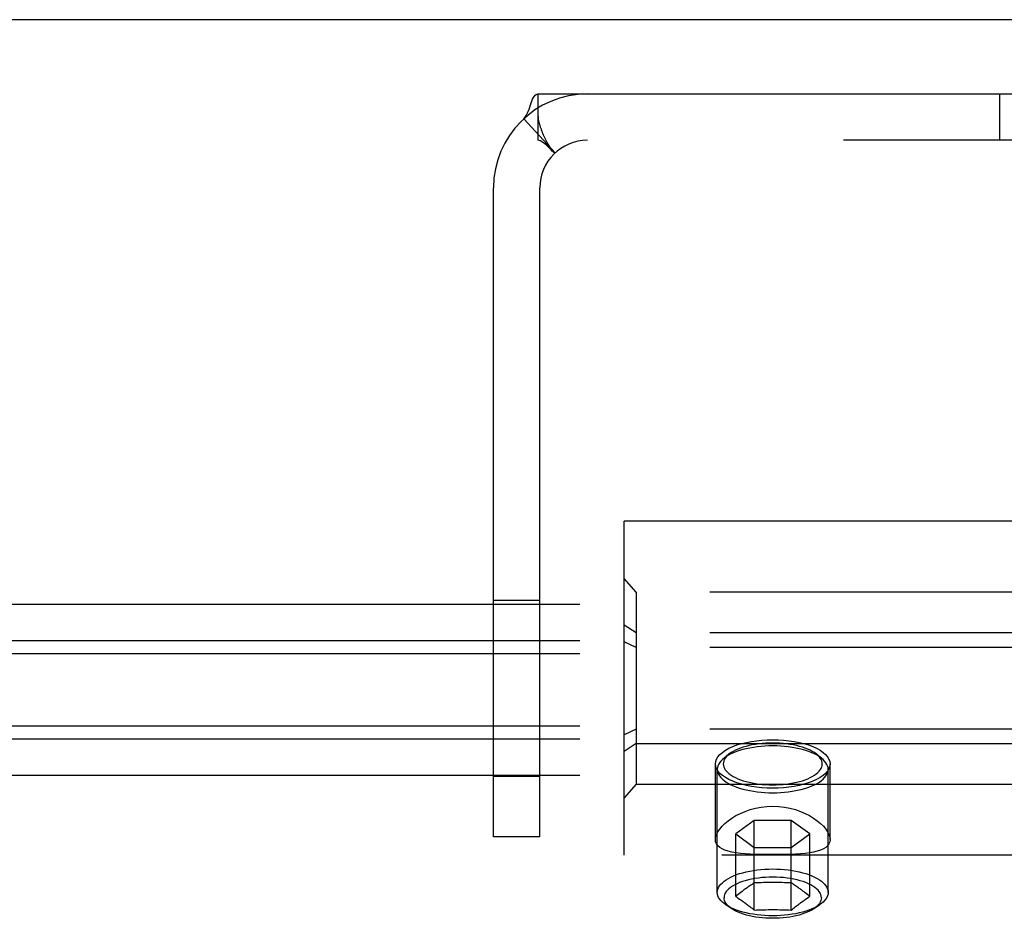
# Model space of a CAD drawing. Header units: inches. Extents: x 0 to 243, y 0 to 157.
# Tile 43 of 69: x 124.81 to 126.47, y 93.9 to 95.41. Entities that reach past the tile are written whole.
import ezdxf

# ---------------------------------------------------------------- set-up
doc = ezdxf.new("R2010")
doc.units = ezdxf.units.IN
doc.header["$LTSCALE"] = 13.357143
doc.header["$MEASUREMENT"] = 0
doc.linetypes.add('HIDDEN', pattern=[0.2, 0.1, -0.1])
doc.layers.get('0').update_dxf_attribs({"linetype": 'CONTINUOUS'})
doc.layers.add('DEFAULT_2', color=8, linetype='HIDDEN')

msp = doc.modelspace()

# ---------------------------------------------------------------- linework, layer by layer
at = {"color": 7, "linetype": 'Continuous'}
msp.add_line((167.047, 95.4079), (49.172, 95.4079), dxfattribs=at)
at = {"layer": 'DEFAULT_2', "color": 8, "linetype": 'HIDDEN'}
for p, q in [((125.6845, 95.2049), (125.6845, 95.2829)), ((125.6845, 95.2829), (127.5345, 95.2829)), ((126.4615, 95.2049), (126.4615, 95.2829)), ((125.6605, 95.2412), (125.7133, 95.1837)), ((125.6844, 95.2448), (125.6845, 95.2422)), ((127.5345, 95.2049), (125.6845, 95.2049)), ((125.7038, 95.1941), (125.7058, 95.1919)), ((125.6095, 94.0329), (125.6095, 95.1249)), ((125.6875, 94.0329), (125.6875, 95.1249)), ((125.8295, 94.0019), (125.8295, 94.5639)), ((126.4857, 94.5639), (125.8295, 94.5639)), ((125.8495, 94.4445), (125.8295, 94.4675)), ((125.8495, 94.4445), (125.8495, 94.1212)), ((127.3095, 94.4445), (125.8495, 94.4445)), ((125.6095, 94.4309), (125.6875, 94.4309)), ((131.0975, 94.4238), (49.1095, 94.4238)), ((125.8495, 94.3759), (125.8295, 94.3892)), ((131.0975, 94.3628), (49.079, 94.3628)), ((125.8495, 94.3514), (125.8295, 94.3612)), ((127.3095, 94.3759), (125.8495, 94.3759)), ((127.3095, 94.3514), (125.8495, 94.3514)), ((131.0975, 94.341), (49.1095, 94.341)), ((131.0975, 94.219), (49.079, 94.219)), ((125.8495, 94.2143), (125.8295, 94.2045)), ((127.3095, 94.2143), (125.8495, 94.2143)), ((131.0975, 94.1972), (49.1095, 94.1972)), ((125.8495, 94.1898), (125.8295, 94.1766)), ((125.8495, 94.1898), (127.3095, 94.1898)), ((126.0058, 94.1719), (125.997, 94.1648)), ((126.1531, 94.1719), (126.162, 94.1648)), ((125.983, 94.0282), (125.983, 94.1555)), ((125.9862, 93.9394), (125.9862, 94.1465)), ((126.1727, 93.9394), (126.1727, 94.1465)), ((126.176, 94.0282), (126.176, 94.1555)), ((131.0975, 94.1362), (49.1095, 94.1362)), ((125.6095, 94.1349), (125.6875, 94.1349)), ((125.8495, 94.1212), (125.8295, 94.0982)), ((125.8495, 94.1212), (127.3095, 94.1212)), ((126.0483, 94.0605), (126.0171, 94.0377)), ((126.0483, 93.9096), (126.0483, 94.0605)), ((126.1107, 94.0605), (126.0483, 94.0605)), ((126.1107, 93.9096), (126.1107, 94.0605)), ((126.1418, 94.0377), (126.1107, 94.0605)), ((125.6875, 94.0329), (125.6095, 94.0329)), ((126.0171, 93.9325), (126.0171, 94.0377)), ((126.0171, 94.0377), (126.0483, 94.0149)), ((126.1107, 94.0149), (126.1418, 94.0377)), ((126.1418, 93.9325), (126.1418, 94.0377)), ((126.0483, 94.0149), (126.1107, 94.0149)), ((127.3295, 94.0019), (125.8295, 94.0019)), ((126.0192, 93.9342), (126.0171, 93.9325)), ((126.0171, 93.9325), (126.0182, 93.9318)), ((126.0214, 93.9359), (126.0192, 93.9342)), ((126.0235, 93.9376), (126.0214, 93.9359)), ((126.0257, 93.9393), (126.0235, 93.9376)), ((126.0278, 93.9409), (126.0257, 93.9393)), ((126.1301, 93.9417), (126.1279, 93.9434)), ((126.1322, 93.9401), (126.1301, 93.9417)), ((126.1343, 93.9385), (126.1322, 93.9401)), ((126.1365, 93.9368), (126.1343, 93.9385)), ((126.1386, 93.9351), (126.1365, 93.9368)), ((126.0101, 93.912), (126.0005, 93.9184)), ((126.0214, 93.9297), (126.0235, 93.9282)), ((126.0235, 93.9282), (126.0257, 93.9268)), ((126.0257, 93.9268), (126.0278, 93.9253)), ((126.1279, 93.923), (126.1301, 93.9245)), ((126.1301, 93.9245), (126.1322, 93.926)), ((126.1322, 93.926), (126.1343, 93.9275)), ((126.1489, 93.912), (126.1584, 93.9184))]:
    msp.add_line(p, q, dxfattribs=at)
for points in [[(125.6605, 95.2412), (125.6627, 95.2436), (125.6647, 95.2465), (125.6664, 95.2498), (125.668, 95.2534), (125.6694, 95.2571), (125.6707, 95.2608), (125.6719, 95.2645), (125.6731, 95.2679), (125.6742, 95.271), (125.6754, 95.2739), (125.6768, 95.2768), (125.6783, 95.2791), (125.6798, 95.2809), (125.6814, 95.282), (125.6829, 95.2827), (125.6845, 95.2829)], [(125.7058, 95.1919), (125.7058, 95.1918), (125.7057, 95.1919), (125.7054, 95.1923), (125.7051, 95.1928), (125.7046, 95.1935), (125.7041, 95.1942), (125.7036, 95.195), (125.7031, 95.1959), (125.7025, 95.1967), (125.702, 95.1976), (125.7014, 95.1985), (125.7009, 95.1995), (125.7003, 95.2004), (125.6998, 95.2014), (125.6992, 95.2025), (125.6987, 95.2035), (125.6981, 95.2046), (125.6976, 95.2057), (125.697, 95.2068), (125.6964, 95.2079), (125.6959, 95.2091), (125.6953, 95.2102), (125.6948, 95.2114), (125.6942, 95.2126), (125.6937, 95.2138), (125.6932, 95.2151), (125.6927, 95.2163), (125.6921, 95.2176), (125.6917, 95.2188), (125.6912, 95.22), (125.6908, 95.2211), (125.6904, 95.2223), (125.69, 95.2234), (125.6896, 95.2245), (125.6892, 95.2255), (125.6888, 95.2266), (125.6885, 95.2276), (125.6882, 95.2287), (125.6879, 95.2297), (125.6875, 95.2307), (125.6872, 95.2317), (125.687, 95.2327), (125.6867, 95.2337), (125.6864, 95.2347), (125.6862, 95.2357), (125.6859, 95.2367), (125.6857, 95.2376), (125.6855, 95.2386), (125.6853, 95.2395), (125.6851, 95.2404), (125.6849, 95.2413), (125.6848, 95.2421), (125.6847, 95.2429), (125.6845, 95.2436), (125.6845, 95.2442), (125.6844, 95.2446), (125.6844, 95.2447)], [(125.703, 95.1924), (125.7008, 95.1945), (125.6986, 95.1967), (125.6961, 95.1989), (125.6936, 95.2009), (125.6911, 95.2026), (125.6887, 95.2038), (125.6865, 95.2046), (125.6845, 95.2049)], [(125.7133, 95.1837), (125.7128, 95.1836), (125.712, 95.1838), (125.7111, 95.1845), (125.7099, 95.1855), (125.7084, 95.1869), (125.7067, 95.1886), (125.703, 95.1924)], [(126.0272, 94.1898), (126.0352, 94.1918), (126.0435, 94.1934), (126.0522, 94.1946), (126.0611, 94.1956), (126.0702, 94.1961), (126.0795, 94.1963)], [(126.0795, 94.1963), (126.0887, 94.1961), (126.0978, 94.1956), (126.1067, 94.1946), (126.1154, 94.1934), (126.1237, 94.1918), (126.1317, 94.1898)], [(125.983, 94.1555), (125.9835, 94.1596), (125.9849, 94.1636), (125.9873, 94.1676), (125.9906, 94.1714), (125.9948, 94.175), (125.9998, 94.1785), (126.0056, 94.1818), (126.0122, 94.1847), (126.0193, 94.1874), (126.0272, 94.1898)], [(126.0795, 94.1859), (126.0729, 94.1858), (126.0663, 94.1855), (126.0598, 94.185), (126.0533, 94.1843), (126.047, 94.1834), (126.0408, 94.1823), (126.0349, 94.1811), (126.0291, 94.1796), (126.0237, 94.178), (126.0185, 94.1763), (126.0136, 94.1743), (126.009, 94.1723), (126.0049, 94.1701), (126.0011, 94.1678), (125.9977, 94.1654), (125.997, 94.1648)], [(126.0795, 94.1907), (126.0736, 94.1906), (126.0677, 94.1903), (126.0619, 94.1899), (126.0561, 94.1893), (126.0505, 94.1885), (126.045, 94.1875), (126.0397, 94.1864), (126.0345, 94.1851), (126.0296, 94.1837), (126.025, 94.1821), (126.0207, 94.1804), (126.0166, 94.1786), (126.0129, 94.1766), (126.0095, 94.1746), (126.0064, 94.1724), (126.0058, 94.1719)], [(126.1531, 94.1719), (126.1525, 94.1724), (126.1495, 94.1746), (126.1461, 94.1766), (126.1423, 94.1786), (126.1383, 94.1804), (126.1339, 94.1821), (126.1293, 94.1837), (126.1244, 94.1851), (126.1193, 94.1864), (126.114, 94.1875), (126.1085, 94.1885), (126.1028, 94.1893), (126.0971, 94.1899), (126.0912, 94.1903), (126.0854, 94.1906), (126.0795, 94.1907)], [(126.162, 94.1648), (126.1613, 94.1654), (126.1579, 94.1678), (126.1541, 94.1701), (126.1499, 94.1723), (126.1454, 94.1743), (126.1405, 94.1763), (126.1353, 94.178), (126.1298, 94.1796), (126.1241, 94.1811), (126.1181, 94.1823), (126.1119, 94.1834), (126.1056, 94.1843), (126.0992, 94.185), (126.0927, 94.1855), (126.0861, 94.1858), (126.0795, 94.1859)], [(126.1317, 94.1898), (126.1396, 94.1874), (126.1468, 94.1847), (126.1533, 94.1818), (126.1592, 94.1785), (126.1642, 94.175), (126.1684, 94.1714), (126.1717, 94.1676), (126.1741, 94.1636), (126.1755, 94.1596), (126.176, 94.1555)], [(125.997, 94.1648), (125.9947, 94.1628), (125.9921, 94.1602), (125.99, 94.1576), (125.9884, 94.1548), (125.9872, 94.1521), (125.9865, 94.1493), (125.9862, 94.1465)], [(126.0058, 94.1719), (126.0038, 94.1701), (126.0015, 94.1678), (125.9996, 94.1654), (125.9981, 94.163), (125.9971, 94.1605), (125.9964, 94.158), (125.9962, 94.1555), (125.9964, 94.153), (125.9971, 94.1505), (125.9981, 94.148), (125.9996, 94.1456), (126.0015, 94.1432), (126.0038, 94.1409), (126.0064, 94.1386), (126.0095, 94.1365), (126.0129, 94.1344), (126.0166, 94.1325), (126.0207, 94.1306), (126.025, 94.1289), (126.0296, 94.1273), (126.0345, 94.1259), (126.0397, 94.1246), (126.045, 94.1235), (126.0505, 94.1225), (126.0561, 94.1217), (126.0619, 94.1211), (126.0677, 94.1207), (126.0736, 94.1204), (126.0795, 94.1203)], [(126.0795, 94.1203), (126.0854, 94.1204), (126.0912, 94.1207), (126.0971, 94.1211), (126.1028, 94.1217), (126.1085, 94.1225), (126.114, 94.1235), (126.1193, 94.1246), (126.1244, 94.1259), (126.1293, 94.1273), (126.1339, 94.1289), (126.1383, 94.1306), (126.1423, 94.1325), (126.1461, 94.1344), (126.1495, 94.1365), (126.1525, 94.1386), (126.1552, 94.1409), (126.1575, 94.1432), (126.1593, 94.1456), (126.1608, 94.148), (126.1619, 94.1505), (126.1625, 94.153), (126.1627, 94.1555), (126.1625, 94.158), (126.1619, 94.1605), (126.1608, 94.163), (126.1593, 94.1654), (126.1575, 94.1678), (126.1552, 94.1701), (126.1531, 94.1719)], [(126.1727, 94.1465), (126.1725, 94.1493), (126.1718, 94.1521), (126.1706, 94.1548), (126.1689, 94.1576), (126.1668, 94.1602), (126.1643, 94.1628), (126.162, 94.1648)], [(126.0272, 94.1212), (126.0193, 94.1236), (126.0122, 94.1263), (126.0056, 94.1293), (125.9998, 94.1325), (125.9948, 94.136), (125.9906, 94.1397), (125.9873, 94.1435), (125.9849, 94.1474), (125.9835, 94.1515), (125.983, 94.1555)], [(125.9862, 94.1465), (125.9865, 94.1436), (125.9872, 94.1408), (125.9884, 94.1381), (125.99, 94.1353), (125.9921, 94.1327), (125.9947, 94.1301), (125.9977, 94.1276), (126.0011, 94.1251), (126.0049, 94.1228), (126.009, 94.1206), (126.0136, 94.1186), (126.0185, 94.1166), (126.0237, 94.1149), (126.0291, 94.1133), (126.0349, 94.1118), (126.0408, 94.1106), (126.047, 94.1095), (126.0533, 94.1086), (126.0598, 94.1079), (126.0663, 94.1074), (126.0729, 94.1071), (126.0795, 94.107)], [(126.0795, 94.107), (126.0861, 94.1071), (126.0927, 94.1074), (126.0992, 94.1079), (126.1056, 94.1086), (126.1119, 94.1095), (126.1181, 94.1106), (126.1241, 94.1118), (126.1298, 94.1133), (126.1353, 94.1149), (126.1405, 94.1166), (126.1454, 94.1186), (126.1499, 94.1206), (126.1541, 94.1228), (126.1579, 94.1251), (126.1613, 94.1276), (126.1643, 94.1301), (126.1668, 94.1327), (126.1689, 94.1353), (126.1706, 94.1381), (126.1718, 94.1408), (126.1725, 94.1436), (126.1727, 94.1465)], [(126.176, 94.1555), (126.1755, 94.1515), (126.1741, 94.1474), (126.1717, 94.1435), (126.1684, 94.1397), (126.1642, 94.136), (126.1592, 94.1325), (126.1533, 94.1293), (126.1468, 94.1263), (126.1396, 94.1236), (126.1317, 94.1212)], [(126.0795, 94.1147), (126.0702, 94.1149), (126.0611, 94.1155), (126.0522, 94.1164), (126.0435, 94.1177), (126.0352, 94.1193), (126.0272, 94.1212)], [(126.1317, 94.1212), (126.1237, 94.1193), (126.1154, 94.1177), (126.1067, 94.1164), (126.0978, 94.1155), (126.0887, 94.1149), (126.0795, 94.1147)], [(125.983, 94.0282), (125.9834, 94.0323), (125.9848, 94.0367), (125.9871, 94.0412), (125.9902, 94.0459), (125.9942, 94.0506), (125.999, 94.0553), (126.0045, 94.0599), (126.0107, 94.0643), (126.0176, 94.0685), (126.025, 94.0723), (126.0329, 94.0757), (126.0414, 94.0787), (126.0504, 94.0811), (126.0598, 94.0829), (126.0695, 94.084), (126.0795, 94.0845)], [(126.0795, 94.0845), (126.0895, 94.084), (126.0991, 94.0829), (126.1085, 94.0811), (126.1175, 94.0787), (126.126, 94.0757), (126.134, 94.0723), (126.1414, 94.0685), (126.1482, 94.0643), (126.1544, 94.0599), (126.1599, 94.0553), (126.1647, 94.0506), (126.1687, 94.0459), (126.1718, 94.0412), (126.1741, 94.0367), (126.1755, 94.0323), (126.176, 94.0282)], [(126.0795, 94.0029), (126.0695, 94.0029), (126.0598, 94.0031), (126.0504, 94.0033), (126.0414, 94.0037), (126.033, 94.0043), (126.025, 94.005), (126.0176, 94.0059), (126.0108, 94.0071), (126.0046, 94.0085), (125.999, 94.0103), (125.9943, 94.0124), (125.9903, 94.0148), (125.9871, 94.0176), (125.9848, 94.0208), (125.9834, 94.0243), (125.983, 94.0282)], [(126.176, 94.0282), (126.1755, 94.0243), (126.1741, 94.0208), (126.1718, 94.0176), (126.1687, 94.0148), (126.1647, 94.0124), (126.1599, 94.0103), (126.1544, 94.0085), (126.1482, 94.0071), (126.1413, 94.0059), (126.1339, 94.005), (126.126, 94.0043), (126.1175, 94.0037), (126.1085, 94.0033), (126.0991, 94.0031), (126.0894, 94.0029), (126.0795, 94.0029)], [(125.9862, 93.9394), (125.9865, 93.9422), (125.9872, 93.945), (125.9884, 93.9478), (125.99, 93.9505), (125.9921, 93.9531), (125.9947, 93.9557), (125.9976, 93.9583), (126.001, 93.9607), (126.0048, 93.963), (126.009, 93.9652), (126.0135, 93.9672), (126.0184, 93.9692), (126.0236, 93.9709), (126.0291, 93.9725), (126.0348, 93.974), (126.0407, 93.9752), (126.0469, 93.9763), (126.0532, 93.9772), (126.0597, 93.9779), (126.0662, 93.9784), (126.0728, 93.9787), (126.0795, 93.9788)], [(126.1614, 93.9304), (126.1612, 93.933), (126.1605, 93.9356), (126.1594, 93.9381), (126.1578, 93.9406), (126.1557, 93.943), (126.1533, 93.9454), (126.1504, 93.9477), (126.1472, 93.9499), (126.1435, 93.952), (126.1395, 93.9539), (126.1352, 93.9558), (126.1306, 93.9575), (126.1256, 93.959), (126.1204, 93.9604), (126.115, 93.9616), (126.1094, 93.9626), (126.1036, 93.9635), (126.0977, 93.9642), (126.0917, 93.9646), (126.0856, 93.9649), (126.0795, 93.965), (126.0734, 93.9649), (126.0673, 93.9646), (126.0612, 93.9642), (126.0553, 93.9635), (126.0495, 93.9626), (126.0439, 93.9616), (126.0385, 93.9604), (126.0333, 93.959), (126.0284, 93.9575), (126.0237, 93.9558), (126.0194, 93.9539), (126.0154, 93.952), (126.0118, 93.9499), (126.0085, 93.9477), (126.0056, 93.9454), (126.0032, 93.943), (126.0012, 93.9406), (125.9996, 93.9381), (125.9984, 93.9356), (125.9978, 93.933), (125.9975, 93.9304)], [(126.0795, 93.9788), (126.0861, 93.9787), (126.0927, 93.9784), (126.0993, 93.9779), (126.1057, 93.9772), (126.1121, 93.9763), (126.1182, 93.9752), (126.1242, 93.974), (126.1299, 93.9725), (126.1354, 93.9709), (126.1405, 93.9692), (126.1454, 93.9672), (126.1499, 93.9652), (126.1541, 93.963), (126.1579, 93.9607), (126.1613, 93.9583), (126.1643, 93.9557), (126.1668, 93.9531), (126.1689, 93.9505), (126.1706, 93.9478), (126.1718, 93.945), (126.1725, 93.9422), (126.1727, 93.9394)], [(126.0483, 93.9553), (126.0464, 93.9541), (126.0446, 93.9528), (126.0428, 93.9516), (126.041, 93.9505), (126.0394, 93.9493), (126.0378, 93.9482), (126.0363, 93.9471), (126.0348, 93.9461), (126.0335, 93.9451), (126.0322, 93.9442), (126.0311, 93.9434), (126.0299, 93.9425), (126.0278, 93.9409)], [(126.1107, 93.9553), (126.1067, 93.9554), (126.1028, 93.9556), (126.099, 93.9557), (126.0951, 93.9558), (126.0912, 93.9559), (126.0873, 93.9559), (126.0834, 93.956), (126.0795, 93.956), (126.0755, 93.956), (126.0716, 93.9559), (126.0677, 93.9559), (126.0638, 93.9558), (126.06, 93.9557), (126.0561, 93.9556), (126.0522, 93.9554), (126.0483, 93.9553)], [(126.1279, 93.9434), (126.1267, 93.9442), (126.1255, 93.9451), (126.1241, 93.9461), (126.1227, 93.9471), (126.1212, 93.9482), (126.1196, 93.9493), (126.1179, 93.9505), (126.1162, 93.9517), (126.1144, 93.9528), (126.1125, 93.9541), (126.1107, 93.9553)], [(126.0005, 93.9184), (125.9976, 93.9205), (125.9947, 93.923), (125.9921, 93.9256), (125.99, 93.9283), (125.9884, 93.931), (125.9872, 93.9338), (125.9865, 93.9366), (125.9862, 93.9394)], [(126.0101, 93.912), (126.0076, 93.9138), (126.0049, 93.916), (126.0027, 93.9183), (126.0009, 93.9206), (125.9994, 93.923), (125.9984, 93.9255), (125.9977, 93.9279), (125.9975, 93.9304)], [(126.0182, 93.9318), (126.0203, 93.9304), (126.0214, 93.9297)], [(126.1376, 93.9297), (126.1397, 93.9311), (126.1408, 93.9318), (126.1418, 93.9325)], [(126.1418, 93.9325), (126.1408, 93.9333), (126.1386, 93.9351)], [(126.1614, 93.9304), (126.1612, 93.9279), (126.1606, 93.9255), (126.1595, 93.923), (126.1581, 93.9206), (126.1562, 93.9183), (126.154, 93.916), (126.1514, 93.9138), (126.1489, 93.912)], [(126.1727, 93.9394), (126.1725, 93.9366), (126.1718, 93.9338), (126.1706, 93.931), (126.1689, 93.9283), (126.1668, 93.9256), (126.1643, 93.923), (126.1613, 93.9205), (126.1584, 93.9184)], [(126.0795, 93.9), (126.0728, 93.9001), (126.0662, 93.9004), (126.0597, 93.9009), (126.0532, 93.9016), (126.0469, 93.9025), (126.0407, 93.9035), (126.0348, 93.9048), (126.0291, 93.9062), (126.0236, 93.9078), (126.0184, 93.9096), (126.0135, 93.9115), (126.009, 93.9136), (126.0048, 93.9158), (126.001, 93.9181), (126.0005, 93.9184)], [(126.0278, 93.9253), (126.0299, 93.9238), (126.0311, 93.923), (126.0322, 93.9221), (126.0335, 93.9212), (126.0348, 93.9202), (126.0363, 93.9191), (126.0378, 93.918), (126.0394, 93.9167), (126.041, 93.9154), (126.0428, 93.9141), (126.0446, 93.9127), (126.0464, 93.9112), (126.0483, 93.9096)], [(126.1584, 93.9184), (126.1579, 93.9181), (126.1541, 93.9158), (126.1499, 93.9136), (126.1454, 93.9115), (126.1405, 93.9096), (126.1354, 93.9078), (126.1299, 93.9062), (126.1242, 93.9048), (126.1182, 93.9035), (126.1121, 93.9025), (126.1057, 93.9016), (126.0993, 93.9009), (126.0927, 93.9004), (126.0861, 93.9001), (126.0795, 93.9)], [(126.1107, 93.9096), (126.1125, 93.9112), (126.1144, 93.9127), (126.1162, 93.9141), (126.1179, 93.9155), (126.1196, 93.9167), (126.1212, 93.918), (126.1227, 93.9191), (126.1241, 93.9202), (126.1255, 93.9212), (126.1267, 93.9221), (126.1279, 93.923)], [(126.1343, 93.9275), (126.1365, 93.9289), (126.1376, 93.9297)], [(126.0795, 93.8958), (126.0736, 93.8959), (126.0678, 93.8961), (126.0621, 93.8966), (126.0564, 93.8972), (126.0508, 93.8979), (126.0454, 93.8989), (126.0402, 93.9), (126.0352, 93.9013), (126.0304, 93.9027), (126.0258, 93.9042), (126.0215, 93.9059), (126.0175, 93.9077), (126.0139, 93.9096), (126.0105, 93.9117), (126.0101, 93.912)], [(126.0483, 93.9096), (126.0522, 93.9098), (126.0561, 93.9099), (126.06, 93.9101), (126.0638, 93.9102), (126.0677, 93.9102), (126.0716, 93.9103), (126.0755, 93.9103), (126.0795, 93.9103), (126.0834, 93.9103), (126.0873, 93.9103), (126.0912, 93.9102), (126.0951, 93.9102), (126.099, 93.9101), (126.1028, 93.9099), (126.1067, 93.9098), (126.1107, 93.9096)], [(126.1489, 93.912), (126.1484, 93.9117), (126.1451, 93.9096), (126.1414, 93.9077), (126.1374, 93.9059), (126.1331, 93.9042), (126.1286, 93.9027), (126.1238, 93.9013), (126.1187, 93.9), (126.1135, 93.8989), (126.1081, 93.8979), (126.1026, 93.8972), (126.0969, 93.8966), (126.0911, 93.8961), (126.0853, 93.8959), (126.0795, 93.8958)]]:
    msp.add_lwpolyline(points, dxfattribs=at)
for radius in [0.158, 0.08]:
    msp.add_arc((125.7675, 95.1249), radius, 90, 180, dxfattribs=at)

doc.saveas('drawing.dxf')
